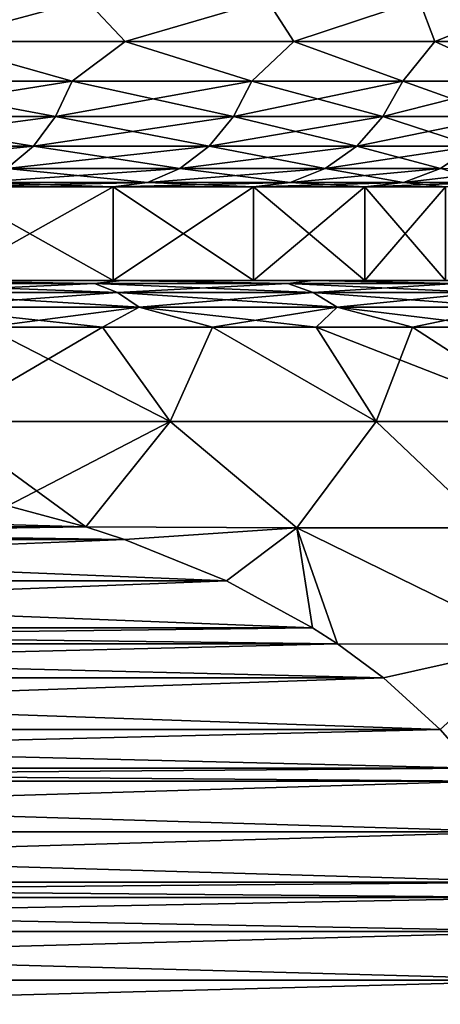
# Model space of a CAD drawing. Header units: metres. Extents: x -109 to 109, y -314 to 82.
# Tile 185 of 191: x 86.02 to 88.27, y 46.63 to 51.89. Entities that reach past the tile are written whole.
import ezdxf

# ---------------------------------------------------------------- set-up
doc = ezdxf.new("R2010")
doc.units = ezdxf.units.M
doc.layers.add('solid_504261_XXX', color=7, linetype='CONTINUOUS')

msp = doc.modelspace()

# ---------------------------------------------------------------- linework, layer by layer
at = {"layer": 'solid_504261_XXX'}
for points in [[(85.551437, 51.777477, 193.984619), (86.378128, 52, 193.167603), (85.268082, 52, 194.277649)], [(85.551437, 51.777477, 175.109375), (85.268082, 52, 174.816345), (86.378128, 52, 175.926392)], [(85.551437, 51.777477, 193.984619), (86.586868, 51.777477, 192.887115), (86.378128, 52, 193.167603)], [(86.586868, 51.777477, 176.206879), (85.551437, 51.777477, 175.109375), (86.378128, 52, 175.926392)], [(86.586868, 51.777477, 192.887115), (87.346275, 52, 191.931854), (86.378128, 52, 193.167603)], [(86.586868, 51.777477, 176.206879), (86.378128, 52, 175.926392), (87.346275, 52, 177.16214)], [(86.586868, 51.777477, 192.887115), (87.487892, 51.777477, 191.676834), (87.346275, 52, 191.931854)], [(87.487892, 51.777477, 177.41716), (86.586868, 51.777477, 176.206879), (87.346275, 52, 177.16214)], [(87.487892, 51.777477, 191.676834), (88.158424, 52, 190.588409), (87.346275, 52, 191.931854)], [(87.487892, 51.777477, 177.41716), (87.346275, 52, 177.16214), (88.158424, 52, 178.505585)], [(87.487892, 51.777477, 191.676834), (88.242317, 51.777477, 190.370132), (88.158424, 52, 190.588409)], [(88.242317, 51.777477, 178.723862), (87.487892, 51.777477, 177.41716), (88.158424, 52, 178.505585)], [(88.242317, 51.777477, 190.370132), (88.802704, 52, 189.156876), (88.158424, 52, 190.588409)], [(88.242317, 51.777477, 178.723862), (88.158424, 52, 178.505585), (88.802704, 52, 179.937119)], [(88.242317, 51.777477, 190.370132), (88.839943, 51.777477, 188.98468), (88.802704, 52, 189.156876)], [(88.839943, 51.777477, 180.109314), (88.242317, 51.777477, 178.723862), (88.802704, 52, 179.937119)], [(86.30394, 51.565914, 175.992142), (85.202362, 51.565914, 174.890564), (85.551437, 51.777477, 175.109375)], [(85.202362, 51.565914, 194.203445), (86.30394, 51.565914, 193.101868), (85.551437, 51.777477, 193.984619)], [(86.30394, 51.565914, 175.992142), (85.551437, 51.777477, 175.109375), (86.586868, 51.777477, 176.206879)], [(86.30394, 51.565914, 193.101868), (86.586868, 51.777477, 192.887115), (85.551437, 51.777477, 193.984619)], [(87.264709, 51.565914, 177.218475), (86.30394, 51.565914, 175.992142), (86.586868, 51.777477, 176.206879)], [(86.30394, 51.565914, 193.101868), (87.264709, 51.565914, 191.875534), (86.586868, 51.777477, 192.887115)], [(87.264709, 51.565914, 177.218475), (86.586868, 51.777477, 176.206879), (87.487892, 51.777477, 177.41716)], [(87.264709, 51.565914, 191.875534), (87.487892, 51.777477, 191.676834), (86.586868, 51.777477, 192.887115)], [(88.070656, 51.565914, 178.551666), (87.264709, 51.565914, 177.218475), (87.487892, 51.777477, 177.41716)], [(87.264709, 51.565914, 191.875534), (88.070656, 51.565914, 190.542328), (87.487892, 51.777477, 191.676834)], [(88.070656, 51.565914, 178.551666), (87.487892, 51.777477, 177.41716), (88.242317, 51.777477, 178.723862)], [(88.070656, 51.565914, 190.542328), (88.242317, 51.777477, 190.370132), (87.487892, 51.777477, 191.676834)], [(88.710022, 51.565914, 179.97229), (88.070656, 51.565914, 178.551666), (88.242317, 51.777477, 178.723862)], [(88.070656, 51.565914, 190.542328), (88.710022, 51.565914, 189.121719), (88.242317, 51.777477, 190.370132)], [(88.710022, 51.565914, 179.97229), (88.242317, 51.777477, 178.723862), (88.839943, 51.777477, 180.109314)], [(88.710022, 51.565914, 189.121719), (88.839943, 51.777477, 188.98468), (88.242317, 51.777477, 190.370132)], [(85.123238, 51.37616, 174.979874), (85.202362, 51.565914, 174.890564), (86.30394, 51.565914, 175.992142)], [(86.21463, 51.37616, 176.071259), (85.123238, 51.37616, 174.979874), (86.30394, 51.565914, 175.992142)], [(85.123238, 51.37616, 194.114136), (86.21463, 51.37616, 193.022736), (85.202362, 51.565914, 194.203445)], [(86.21463, 51.37616, 193.022736), (86.30394, 51.565914, 193.101868), (85.202362, 51.565914, 194.203445)], [(86.21463, 51.37616, 176.071259), (86.30394, 51.565914, 175.992142), (87.264709, 51.565914, 177.218475)], [(87.166512, 51.37616, 177.286255), (86.21463, 51.37616, 176.071259), (87.264709, 51.565914, 177.218475)], [(86.21463, 51.37616, 193.022736), (87.166512, 51.37616, 191.807755), (86.30394, 51.565914, 193.101868)], [(87.166512, 51.37616, 191.807755), (87.264709, 51.565914, 191.875534), (86.30394, 51.565914, 193.101868)], [(87.166512, 51.37616, 177.286255), (87.264709, 51.565914, 177.218475), (88.070656, 51.565914, 178.551666)], [(87.965004, 51.37616, 178.607117), (87.166512, 51.37616, 177.286255), (88.070656, 51.565914, 178.551666)], [(87.166512, 51.37616, 191.807755), (87.965004, 51.37616, 190.486877), (87.264709, 51.565914, 191.875534)], [(87.965004, 51.37616, 190.486877), (88.070656, 51.565914, 190.542328), (87.264709, 51.565914, 191.875534)], [(87.965004, 51.37616, 178.607117), (88.070656, 51.565914, 178.551666), (88.710022, 51.565914, 179.97229)], [(88.598457, 51.37616, 180.014603), (87.965004, 51.37616, 178.607117), (88.710022, 51.565914, 179.97229)], [(87.965004, 51.37616, 190.486877), (88.598457, 51.37616, 189.079407), (88.070656, 51.565914, 190.542328)], [(88.598457, 51.37616, 189.079407), (88.710022, 51.565914, 189.121719), (88.070656, 51.565914, 190.542328)], [(85.018074, 51.217751, 175.098572), (85.123238, 51.37616, 174.979874), (86.21463, 51.37616, 176.071259)], [(86.095924, 51.217751, 176.176422), (85.018074, 51.217751, 175.098572), (86.21463, 51.37616, 176.071259)], [(85.018074, 51.217751, 193.995422), (86.095924, 51.217751, 192.917572), (85.123238, 51.37616, 194.114136)], [(86.095924, 51.217751, 192.917572), (86.21463, 51.37616, 193.022736), (85.123238, 51.37616, 194.114136)], [(86.095924, 51.217751, 176.176422), (86.21463, 51.37616, 176.071259), (87.166512, 51.37616, 177.286255)], [(87.035995, 51.217751, 177.376343), (86.095924, 51.217751, 176.176422), (87.166512, 51.37616, 177.286255)], [(86.095924, 51.217751, 192.917572), (87.035995, 51.217751, 191.717667), (86.21463, 51.37616, 193.022736)], [(87.035995, 51.217751, 191.717667), (87.166512, 51.37616, 191.807755), (86.21463, 51.37616, 193.022736)], [(87.035995, 51.217751, 177.376343), (87.166512, 51.37616, 177.286255), (87.965004, 51.37616, 178.607117)], [(87.824577, 51.217751, 178.680817), (87.035995, 51.217751, 177.376343), (87.965004, 51.37616, 178.607117)], [(87.035995, 51.217751, 191.717667), (87.824577, 51.217751, 190.413177), (87.166512, 51.37616, 191.807755)], [(87.824577, 51.217751, 190.413177), (87.965004, 51.37616, 190.486877), (87.166512, 51.37616, 191.807755)], [(87.824577, 51.217751, 178.680817), (87.965004, 51.37616, 178.607117), (88.598457, 51.37616, 180.014603)], [(88.450172, 51.217751, 180.070831), (87.824577, 51.217751, 178.680817), (88.598457, 51.37616, 180.014603)], [(87.824577, 51.217751, 190.413177), (88.450172, 51.217751, 189.023163), (87.965004, 51.37616, 190.486877)], [(88.450172, 51.217751, 189.023163), (88.598457, 51.37616, 189.079407), (87.965004, 51.37616, 190.486877)], [(84.892151, 51.09864, 175.240707), (85.018074, 51.217751, 175.098572), (86.095924, 51.217751, 176.176422)], [(85.953789, 51.09864, 176.302353), (84.892151, 51.09864, 175.240707), (86.095924, 51.217751, 176.176422)], [(85.953789, 51.09864, 192.791656), (86.095924, 51.217751, 192.917572), (85.018074, 51.217751, 193.995422)], [(85.953789, 51.09864, 176.302353), (86.095924, 51.217751, 176.176422), (87.035995, 51.217751, 177.376343)], [(86.879723, 51.09864, 177.484207), (85.953789, 51.09864, 176.302353), (87.035995, 51.217751, 177.376343)], [(85.953789, 51.09864, 192.791656), (86.879723, 51.09864, 191.609787), (86.095924, 51.217751, 192.917572)], [(86.879723, 51.09864, 191.609787), (87.035995, 51.217751, 191.717667), (86.095924, 51.217751, 192.917572)], [(86.879723, 51.09864, 177.484207), (87.035995, 51.217751, 177.376343), (87.824577, 51.217751, 178.680817)], [(87.656441, 51.09864, 178.769058), (86.879723, 51.09864, 177.484207), (87.824577, 51.217751, 178.680817)], [(86.879723, 51.09864, 191.609787), (87.656441, 51.09864, 190.324936), (87.035995, 51.217751, 191.717667)], [(87.656441, 51.09864, 190.324936), (87.824577, 51.217751, 190.413177), (87.035995, 51.217751, 191.717667)], [(87.656441, 51.09864, 178.769058), (87.824577, 51.217751, 178.680817), (88.450172, 51.217751, 180.070831)], [(88.272629, 51.09864, 180.138168), (87.656441, 51.09864, 178.769058), (88.450172, 51.217751, 180.070831)], [(87.656441, 51.09864, 190.324936), (88.272629, 51.09864, 188.955826), (87.824577, 51.217751, 190.413177)], [(88.272629, 51.09864, 188.955826), (88.450172, 51.217751, 189.023163), (87.824577, 51.217751, 190.413177)], [(86.879723, 51.09864, 177.484207), (86.705536, 51.024822, 177.604431), (85.795372, 51.024822, 176.442688)], [(86.879723, 51.09864, 177.484207), (85.795372, 51.024822, 176.442688), (85.953789, 51.09864, 176.302353)], [(85.953789, 51.09864, 192.791656), (85.795372, 51.024822, 192.651306), (86.705536, 51.024822, 191.489563)], [(85.953789, 51.09864, 192.791656), (86.705536, 51.024822, 191.489563), (86.879723, 51.09864, 191.609787)], [(87.656441, 51.09864, 178.769058), (87.469032, 51.024822, 178.867416), (86.705536, 51.024822, 177.604431)], [(87.656441, 51.09864, 178.769058), (86.705536, 51.024822, 177.604431), (86.879723, 51.09864, 177.484207)], [(86.879723, 51.09864, 191.609787), (86.705536, 51.024822, 191.489563), (87.469032, 51.024822, 190.226578)], [(86.879723, 51.09864, 191.609787), (87.469032, 51.024822, 190.226578), (87.656441, 51.09864, 190.324936)], [(88.272629, 51.09864, 180.138168), (88.07473, 51.024822, 180.213226), (87.469032, 51.024822, 178.867416)], [(88.272629, 51.09864, 180.138168), (87.469032, 51.024822, 178.867416), (87.656441, 51.09864, 178.769058)], [(87.656441, 51.09864, 190.324936), (87.469032, 51.024822, 190.226578), (88.07473, 51.024822, 188.880783)], [(87.656441, 51.09864, 190.324936), (88.07473, 51.024822, 188.880783), (88.272629, 51.09864, 188.955826)], [(88.719292, 51.09864, 181.571564), (88.513794, 51.024822, 181.622223), (88.07473, 51.024822, 180.213226)], [(88.719292, 51.09864, 181.571564), (88.07473, 51.024822, 180.213226), (88.272629, 51.09864, 180.138168)], [(88.272629, 51.09864, 188.955826), (88.07473, 51.024822, 188.880783), (88.513794, 51.024822, 187.471771)], [(86.705536, 51.024822, 177.604431), (86.523323, 51, 177.730255), (85.629562, 51, 176.589447)], [(85.795372, 51.024822, 176.442688), (86.705536, 51.024822, 177.604431), (85.629562, 51, 176.589447)], [(85.795372, 51.024822, 192.651306), (85.629562, 51, 192.504547), (86.523323, 51, 191.363754)], [(86.705536, 51.024822, 191.489563), (85.795372, 51.024822, 192.651306), (86.523323, 51, 191.363754)], [(87.469032, 51.024822, 178.867416), (87.273026, 51, 178.970428), (86.523323, 51, 177.730255)], [(86.705536, 51.024822, 177.604431), (87.469032, 51.024822, 178.867416), (86.523323, 51, 177.730255)], [(86.705536, 51.024822, 191.489563), (86.523323, 51, 191.363754), (87.273026, 51, 190.123581)], [(87.469032, 51.024822, 190.226578), (86.705536, 51.024822, 191.489563), (87.273026, 51, 190.123581)], [(88.07473, 51.024822, 180.213226), (87.867699, 51, 180.291748), (87.273026, 51, 178.970428)], [(87.469032, 51.024822, 178.867416), (88.07473, 51.024822, 180.213226), (87.273026, 51, 178.970428)], [(87.469032, 51.024822, 190.226578), (87.273026, 51, 190.123581), (87.867699, 51, 188.802246)], [(88.07473, 51.024822, 188.880783), (87.469032, 51.024822, 190.226578), (87.867699, 51, 188.802246)], [(88.513794, 51.024822, 181.622223), (88.29879, 51, 181.675171), (87.867699, 51, 180.291748)], [(88.07473, 51.024822, 180.213226), (88.513794, 51.024822, 181.622223), (87.867699, 51, 180.291748)], [(88.07473, 51.024822, 188.880783), (87.867699, 51, 188.802246), (88.29879, 51, 187.418823)], [(88.513794, 51.024822, 187.471771), (88.07473, 51.024822, 188.880783), (88.29879, 51, 187.418823)], [(85.629631, 50.5, 176.589523), (85.629562, 51, 176.589447), (86.523323, 51, 177.730255)], [(86.5233, 50.5, 191.36377), (86.523323, 51, 191.363754), (85.629562, 51, 192.504547)], [(85.629631, 50.5, 192.504471), (86.5233, 50.5, 191.36377), (85.629562, 51, 192.504547)], [(86.5233, 50.5, 177.730225), (85.629631, 50.5, 176.589523), (86.523323, 51, 177.730255)], [(86.5233, 50.5, 177.730225), (86.523323, 51, 177.730255), (87.273026, 51, 178.970428)], [(87.272972, 50.5, 178.970322), (86.5233, 50.5, 177.730225), (87.273026, 51, 178.970428)], [(86.5233, 50.5, 191.36377), (87.272972, 50.5, 190.123672), (86.523323, 51, 191.363754)], [(87.272972, 50.5, 190.123672), (87.273026, 51, 190.123581), (86.523323, 51, 191.363754)], [(87.272972, 50.5, 178.970322), (87.273026, 51, 178.970428), (87.867699, 51, 180.291748)], [(87.867683, 50.5, 180.291748), (87.272972, 50.5, 178.970322), (87.867699, 51, 180.291748)], [(87.272972, 50.5, 190.123672), (87.867683, 50.5, 188.802261), (87.273026, 51, 190.123581)], [(87.867683, 50.5, 188.802261), (87.867699, 51, 188.802246), (87.273026, 51, 190.123581)], [(87.867683, 50.5, 180.291748), (87.867699, 51, 180.291748), (88.29879, 51, 181.675171)], [(88.298805, 50.5, 181.675217), (87.867683, 50.5, 180.291748), (88.29879, 51, 181.675171)], [(87.867683, 50.5, 188.802261), (88.298805, 50.5, 187.418793), (87.867699, 51, 188.802246)], [(88.298805, 50.5, 187.418793), (88.29879, 51, 187.418823), (87.867699, 51, 188.802246)], [(85.267532, 50.483723, 173.737823), (85.416893, 50.5, 174.092133), (86.423569, 50.483723, 174.770935)], [(86.423569, 50.483723, 194.323074), (85.416893, 50.5, 195.001862), (85.267532, 50.483723, 195.356171)], [(85.416893, 50.5, 195.001862), (86.571465, 50.5, 193.912964), (85.629631, 50.5, 192.504471)], [(85.416893, 50.5, 174.092133), (85.629631, 50.5, 176.589523), (86.5233, 50.5, 177.730225)], [(86.571465, 50.5, 175.181046), (85.416893, 50.5, 174.092133), (86.5233, 50.5, 177.730225)], [(86.423569, 50.483723, 174.770935), (85.416893, 50.5, 174.092133), (86.571465, 50.5, 175.181046)], [(86.423569, 50.483723, 194.323074), (86.571465, 50.5, 193.912964), (85.416893, 50.5, 195.001862)], [(86.571465, 50.5, 193.912964), (86.5233, 50.5, 191.36377), (85.629631, 50.5, 192.504471)], [(86.423569, 50.483723, 174.770935), (86.571465, 50.5, 175.181046), (87.456673, 50.483723, 175.926971)], [(87.456673, 50.483723, 193.167023), (86.571465, 50.5, 193.912964), (86.423569, 50.483723, 194.323074)], [(86.571465, 50.5, 193.912964), (87.272972, 50.5, 190.123672), (86.5233, 50.5, 191.36377)], [(86.571465, 50.5, 175.181046), (86.5233, 50.5, 177.730225), (87.272972, 50.5, 178.970322)], [(86.571465, 50.5, 193.912964), (87.591995, 50.5, 192.697128), (87.272972, 50.5, 190.123672)], [(87.591995, 50.5, 176.396881), (86.571465, 50.5, 175.181046), (87.272972, 50.5, 178.970322)], [(87.456673, 50.483723, 175.926971), (86.571465, 50.5, 175.181046), (87.591995, 50.5, 176.396881)], [(87.456673, 50.483723, 193.167023), (87.591995, 50.5, 192.697128), (86.571465, 50.5, 193.912964)], [(87.591995, 50.5, 192.697128), (87.867683, 50.5, 188.802261), (87.272972, 50.5, 190.123672)], [(87.591995, 50.5, 176.396881), (87.272972, 50.5, 178.970322), (87.867683, 50.5, 180.291748)], [(87.456673, 50.483723, 175.926971), (87.591995, 50.5, 176.396881), (88.353844, 50.483723, 177.191422)], [(88.353844, 50.483723, 191.902588), (87.591995, 50.5, 192.697128), (87.456673, 50.483723, 193.167023)], [(87.591995, 50.5, 192.697128), (88.464241, 50.5, 191.371292), (87.867683, 50.5, 188.802261)], [(87.591995, 50.5, 176.396881), (87.867683, 50.5, 180.291748), (88.298805, 50.5, 181.675217)], [(88.464241, 50.5, 177.722702), (87.591995, 50.5, 176.396881), (88.298805, 50.5, 181.675217)], [(88.353844, 50.483723, 177.191422), (87.591995, 50.5, 176.396881), (88.464241, 50.5, 177.722702)], [(88.353844, 50.483723, 191.902588), (88.464241, 50.5, 191.371292), (87.591995, 50.5, 192.697128)], [(88.464241, 50.5, 191.371292), (88.298805, 50.5, 187.418793), (87.867683, 50.5, 188.802261)], [(85.267532, 50.483723, 195.356171), (85.37603, 50.435352, 195.492233), (86.546623, 50.435352, 194.446121)], [(86.423569, 50.483723, 194.323074), (85.267532, 50.483723, 195.356171), (86.546623, 50.435352, 194.446121)], [(85.267532, 50.483723, 173.737823), (86.423569, 50.483723, 174.770935), (85.37603, 50.435352, 173.601776)], [(86.423569, 50.483723, 174.770935), (86.546623, 50.435352, 174.647873), (85.37603, 50.435352, 173.601776)], [(86.423569, 50.483723, 194.323074), (86.546623, 50.435352, 194.446121), (87.592728, 50.435352, 193.275528)], [(87.456673, 50.483723, 193.167023), (86.423569, 50.483723, 194.323074), (87.592728, 50.435352, 193.275528)], [(86.423569, 50.483723, 174.770935), (87.456673, 50.483723, 175.926971), (86.546623, 50.435352, 174.647873)], [(87.456673, 50.483723, 175.926971), (87.592728, 50.435352, 175.818466), (86.546623, 50.435352, 174.647873)], [(87.456673, 50.483723, 193.167023), (87.592728, 50.435352, 193.275528), (88.50119, 50.435352, 191.995163)], [(88.353844, 50.483723, 191.902588), (87.456673, 50.483723, 193.167023), (88.50119, 50.435352, 191.995163)], [(87.456673, 50.483723, 175.926971), (88.353844, 50.483723, 177.191422), (87.592728, 50.435352, 175.818466)], [(88.353844, 50.483723, 177.191422), (88.50119, 50.435352, 177.098831), (87.592728, 50.435352, 175.818466)], [(85.37603, 50.435352, 195.492233), (85.477333, 50.356464, 195.619263), (86.661514, 50.356464, 194.56102)], [(86.546623, 50.435352, 194.446121), (85.37603, 50.435352, 195.492233), (86.661514, 50.356464, 194.56102)], [(85.37603, 50.435352, 173.601776), (86.546623, 50.435352, 174.647873), (85.477333, 50.356464, 173.474731)], [(86.546623, 50.435352, 174.647873), (86.661514, 50.356464, 174.53299), (85.477333, 50.356464, 173.474731)], [(86.546623, 50.435352, 194.446121), (86.661514, 50.356464, 194.56102), (87.719765, 50.356464, 193.376831)], [(87.592728, 50.435352, 193.275528), (86.546623, 50.435352, 194.446121), (87.719765, 50.356464, 193.376831)], [(86.546623, 50.435352, 174.647873), (87.592728, 50.435352, 175.818466), (86.661514, 50.356464, 174.53299)], [(87.592728, 50.435352, 175.818466), (87.719765, 50.356464, 175.717163), (86.661514, 50.356464, 174.53299)], [(87.592728, 50.435352, 193.275528), (87.719765, 50.356464, 193.376831), (88.638771, 50.356464, 192.081619)], [(88.50119, 50.435352, 191.995163), (87.592728, 50.435352, 193.275528), (88.638771, 50.356464, 192.081619)], [(87.592728, 50.435352, 175.818466), (88.50119, 50.435352, 177.098831), (87.719765, 50.356464, 175.717163)], [(88.50119, 50.435352, 177.098831), (88.638771, 50.356464, 177.01239), (87.719765, 50.356464, 175.717163)], [(85.477333, 50.356464, 195.619263), (85.843987, 50.25, 195.506943), (86.465691, 50.25, 194.953674)], [(86.661514, 50.356464, 194.56102), (85.477333, 50.356464, 195.619263), (86.465691, 50.25, 194.953674)], [(85.477333, 50.356464, 173.474731), (86.661514, 50.356464, 174.53299), (85.843987, 50.25, 173.587051)], [(86.661514, 50.356464, 174.53299), (86.465691, 50.25, 174.140335), (85.843987, 50.25, 173.587051)], [(86.661514, 50.356464, 194.56102), (86.465691, 50.25, 194.953674), (87.054169, 50.25, 194.365189)], [(86.661514, 50.356464, 174.53299), (87.054169, 50.25, 174.728806), (86.465691, 50.25, 174.140335)], [(86.661514, 50.356464, 194.56102), (87.054169, 50.25, 194.365189), (87.607445, 50.25, 193.743484)], [(87.719765, 50.356464, 193.376831), (86.661514, 50.356464, 194.56102), (87.607445, 50.25, 193.743484)], [(86.661514, 50.356464, 174.53299), (87.719765, 50.356464, 175.717163), (87.054169, 50.25, 174.728806)], [(87.719765, 50.356464, 175.717163), (87.607445, 50.25, 175.35051), (87.054169, 50.25, 174.728806)], [(87.719765, 50.356464, 193.376831), (87.607445, 50.25, 193.743484), (88.123627, 50.25, 193.090668)], [(87.719765, 50.356464, 175.717163), (88.123627, 50.25, 176.003342), (87.607445, 50.25, 175.35051)], [(87.719765, 50.356464, 193.376831), (88.123627, 50.25, 193.090668), (88.600983, 50.25, 192.408936)], [(88.638771, 50.356464, 192.081619), (87.719765, 50.356464, 193.376831), (88.600983, 50.25, 192.408936)], [(87.719765, 50.356464, 175.717163), (88.638771, 50.356464, 177.01239), (88.123627, 50.25, 176.003342)], [(88.638771, 50.356464, 177.01239), (88.600983, 50.25, 176.685074), (88.123627, 50.25, 176.003342)], [(85.843987, 50.25, 195.506943), (85.605583, 49.746708, 196.331161), (86.827164, 49.746708, 195.293533)], [(86.465691, 50.25, 174.140335), (86.827164, 49.746708, 173.800461), (85.605583, 49.746708, 172.762848)], [(85.843987, 50.25, 173.587051), (86.465691, 50.25, 174.140335), (85.605583, 49.746708, 172.762848)], [(86.465691, 50.25, 194.953674), (85.843987, 50.25, 195.506943), (86.827164, 49.746708, 195.293533)], [(87.054169, 50.25, 194.365189), (86.465691, 50.25, 194.953674), (86.827164, 49.746708, 195.293533)], [(86.465691, 50.25, 174.140335), (87.054169, 50.25, 174.728806), (86.827164, 49.746708, 173.800461)], [(87.054169, 50.25, 194.365189), (86.827164, 49.746708, 195.293533), (87.92939, 49.746708, 194.129929)], [(87.054169, 50.25, 174.728806), (87.92939, 49.746708, 174.964081), (86.827164, 49.746708, 173.800461)], [(87.607445, 50.25, 193.743484), (87.054169, 50.25, 194.365189), (87.92939, 49.746708, 194.129929)], [(87.054169, 50.25, 174.728806), (87.607445, 50.25, 175.35051), (87.92939, 49.746708, 174.964081)], [(87.607445, 50.25, 193.743484), (87.92939, 49.746708, 194.129929), (88.899353, 49.746708, 192.853958)], [(88.123627, 50.25, 193.090668), (87.607445, 50.25, 193.743484), (88.899353, 49.746708, 192.853958)], [(87.607445, 50.25, 175.35051), (88.123627, 50.25, 176.003342), (87.92939, 49.746708, 174.964081)], [(88.123627, 50.25, 176.003342), (88.899353, 49.746708, 176.240036), (87.92939, 49.746708, 174.964081)], [(88.600983, 50.25, 192.408936), (88.123627, 50.25, 193.090668), (88.899353, 49.746708, 192.853958)], [(88.123627, 50.25, 176.003342), (88.600983, 50.25, 176.685074), (88.899353, 49.746708, 176.240036)], [(86.376678, 49.182835, 196.250366), (86.827164, 49.746708, 195.293533), (85.605583, 49.746708, 196.331161)], [(85.959259, 49.295853, 196.491364), (86.376678, 49.182835, 196.250366), (85.605583, 49.746708, 196.331161)], [(85.959267, 49.295853, 172.602646), (85.605583, 49.746708, 172.762848), (86.827164, 49.746708, 173.800461)], [(86.376678, 49.182835, 172.843628), (85.959267, 49.295853, 172.602646), (86.827164, 49.746708, 173.800461)], [(86.376678, 49.182835, 196.250366), (87.504311, 49.178066, 195.216995), (86.827164, 49.746708, 195.293533)], [(87.504303, 49.178066, 173.877014), (86.376678, 49.182835, 172.843628), (86.827164, 49.746708, 173.800461)], [(87.504311, 49.178066, 195.216995), (87.92939, 49.746708, 194.129929), (86.827164, 49.746708, 195.293533)], [(87.504303, 49.178066, 173.877014), (86.827164, 49.746708, 173.800461), (87.92939, 49.746708, 174.964081)], [(88.527184, 49.178066, 175.029007), (87.504303, 49.178066, 173.877014), (87.92939, 49.746708, 174.964081)], [(87.504311, 49.178066, 195.216995), (88.527184, 49.178066, 194.064987), (87.92939, 49.746708, 194.129929)], [(88.527184, 49.178066, 194.064987), (88.899353, 49.746708, 192.853958), (87.92939, 49.746708, 194.129929)], [(88.527184, 49.178066, 175.029007), (87.92939, 49.746708, 174.964081), (88.899353, 49.746708, 176.240036)], [(85.959259, 49.295853, 196.491364), (81.91832, 49.182835, 198.824402), (86.376678, 49.182835, 196.250366)], [(86.376678, 49.182835, 172.843628), (81.91832, 49.182835, 170.269608), (82.335724, 49.295849, 170.51059)], [(86.376678, 49.182835, 172.843628), (82.335724, 49.295849, 170.51059), (85.959267, 49.295853, 172.602646)], [(86.583618, 49.115196, 172.963104), (81.71138, 49.115196, 170.150131), (81.91832, 49.182835, 170.269608)], [(86.376678, 49.182835, 196.250366), (81.91832, 49.182835, 198.824402), (81.711388, 49.115196, 198.943878)], [(86.583611, 49.1152, 196.13089), (86.376678, 49.182835, 196.250366), (81.711388, 49.115196, 198.943878)], [(86.583618, 49.115196, 172.963104), (81.91832, 49.182835, 170.269608), (86.376678, 49.182835, 172.843628)], [(86.583618, 49.115196, 172.963104), (86.376678, 49.182835, 172.843628), (87.504303, 49.178066, 173.877014)], [(86.583611, 49.1152, 196.13089), (87.504311, 49.178066, 195.216995), (86.376678, 49.182835, 196.250366)], [(87.127686, 48.893906, 195.816772), (87.504311, 49.178066, 195.216995), (86.583611, 49.1152, 196.13089)], [(87.127686, 48.893902, 173.277237), (86.583618, 49.115196, 172.963104), (87.504303, 49.178066, 173.877014)], [(87.127686, 48.893902, 173.277237), (87.504303, 49.178066, 173.877014), (87.588753, 48.64328, 173.543427)], [(87.127686, 48.893906, 195.816772), (87.588753, 48.64328, 195.550568), (87.504311, 49.178066, 195.216995)], [(88.773643, 48.555901, 174.800156), (87.504303, 49.178066, 173.877014), (88.527184, 49.178066, 175.029007)], [(87.722046, 48.556458, 173.620377), (87.504303, 49.178066, 173.877014), (88.773643, 48.555901, 174.800156)], [(87.588753, 48.64328, 173.543427), (87.504303, 49.178066, 173.877014), (87.722046, 48.556458, 173.620377)], [(88.773643, 48.555901, 194.293839), (88.527184, 49.178066, 194.064987), (87.504311, 49.178066, 195.216995)], [(87.722046, 48.556458, 195.473618), (88.773643, 48.555901, 194.293839), (87.504311, 49.178066, 195.216995)], [(87.588753, 48.64328, 195.550568), (87.722046, 48.556458, 195.473618), (87.504311, 49.178066, 195.216995)], [(86.583611, 49.1152, 196.13089), (81.711388, 49.115196, 198.943878), (81.167313, 48.893906, 199.257996)], [(87.127686, 48.893906, 195.816772), (86.583611, 49.1152, 196.13089), (81.167313, 48.893906, 199.257996)], [(87.127686, 48.893902, 173.277237), (81.167313, 48.893902, 169.835999), (81.71138, 49.115196, 170.150131)], [(87.127686, 48.893902, 173.277237), (81.71138, 49.115196, 170.150131), (86.583618, 49.115196, 172.963104)], [(87.588753, 48.64328, 173.543427), (80.706245, 48.64328, 169.569809), (81.167313, 48.893902, 169.835999)], [(87.127686, 48.893906, 195.816772), (81.167313, 48.893906, 199.257996), (80.706253, 48.64328, 199.524185)], [(87.127686, 48.893906, 195.816772), (80.706253, 48.64328, 199.524185), (87.588753, 48.64328, 195.550568)], [(87.127686, 48.893902, 173.277237), (87.588753, 48.64328, 173.543427), (81.167313, 48.893902, 169.835999)], [(87.588753, 48.64328, 195.550568), (80.706253, 48.64328, 199.524185), (80.57296, 48.556458, 199.601151)], [(87.588753, 48.64328, 195.550568), (80.57296, 48.556458, 199.601151), (87.722046, 48.556458, 195.473618)], [(87.722046, 48.556458, 173.620377), (80.57296, 48.556458, 169.492859), (80.706245, 48.64328, 169.569809)], [(87.588753, 48.64328, 173.543427), (87.722046, 48.556458, 173.620377), (80.706245, 48.64328, 169.569809)], [(87.722046, 48.556458, 195.473618), (80.57296, 48.556458, 199.601151), (80.32708, 48.374889, 199.743103)], [(87.967918, 48.374889, 195.331665), (87.722046, 48.556458, 195.473618), (80.32708, 48.374889, 199.743103)], [(87.967918, 48.374893, 173.762344), (80.32708, 48.374893, 169.350906), (80.57296, 48.556458, 169.492859)], [(87.967918, 48.374893, 173.762344), (80.57296, 48.556458, 169.492859), (87.722046, 48.556458, 173.620377)], [(87.967918, 48.374889, 195.331665), (88.773643, 48.555901, 194.293839), (87.722046, 48.556458, 195.473618)], [(87.967918, 48.374893, 173.762344), (87.722046, 48.556458, 173.620377), (88.773643, 48.555901, 174.800156)], [(88.270584, 48.099194, 195.156921), (88.773643, 48.555901, 194.293839), (87.967918, 48.374889, 195.331665)], [(87.967918, 48.374893, 173.762344), (88.773643, 48.555901, 174.800156), (88.270584, 48.099194, 173.937088)], [(88.270584, 48.099194, 195.156921), (88.452972, 47.891918, 195.05162), (88.773643, 48.555901, 194.293839)], [(88.773643, 48.555901, 174.800156), (88.452972, 47.891918, 174.042389), (88.270584, 48.099194, 173.937088)], [(87.967918, 48.374889, 195.331665), (80.32708, 48.374889, 199.743103), (80.024414, 48.099194, 199.917847)], [(88.270584, 48.099194, 195.156921), (87.967918, 48.374889, 195.331665), (80.024414, 48.099194, 199.917847)], [(88.270584, 48.099194, 173.937088), (80.024422, 48.099194, 169.176163), (80.32708, 48.374893, 169.350906)], [(87.967918, 48.374893, 173.762344), (88.270584, 48.099194, 173.937088), (80.32708, 48.374893, 169.350906)], [(88.270584, 48.099194, 195.156921), (80.024414, 48.099194, 199.917847), (79.842033, 47.891918, 200.023148)], [(88.270584, 48.099194, 195.156921), (79.842033, 47.891918, 200.023148), (88.452972, 47.891918, 195.05162)], [(88.452972, 47.891918, 174.042389), (79.842033, 47.891918, 169.070862), (80.024422, 48.099194, 169.176163)], [(88.270584, 48.099194, 173.937088), (88.452972, 47.891918, 174.042389), (80.024422, 48.099194, 169.176163)], [(88.452972, 47.891918, 195.05162), (79.842033, 47.891918, 200.023148), (79.78933, 47.823612, 200.053574)], [(88.505669, 47.823612, 195.021194), (88.452972, 47.891918, 195.05162), (79.78933, 47.823612, 200.053574)], [(88.505669, 47.823616, 174.072815), (79.78933, 47.823616, 169.040421), (79.842033, 47.891918, 169.070862)], [(88.505669, 47.823616, 174.072815), (79.842033, 47.891918, 169.070862), (88.452972, 47.891918, 174.042389)], [(88.683617, 47.551414, 174.175552), (79.611382, 47.551414, 168.937698), (79.78933, 47.823616, 169.040421)], [(88.505669, 47.823612, 195.021194), (79.78933, 47.823612, 200.053574), (79.611382, 47.551411, 200.156311)], [(88.683617, 47.551411, 194.918457), (88.505669, 47.823612, 195.021194), (79.611382, 47.551411, 200.156311)], [(88.683617, 47.551414, 174.175552), (79.78933, 47.823616, 169.040421), (88.505669, 47.823616, 174.072815)], [(88.813354, 47.283516, 174.250458), (79.481644, 47.283516, 168.862793), (79.611382, 47.551414, 168.937698)], [(88.683617, 47.551411, 194.918457), (79.611382, 47.551411, 200.156311), (79.481644, 47.283516, 200.231216)], [(88.683617, 47.551411, 194.918457), (79.481644, 47.283516, 200.231216), (88.813354, 47.283516, 194.843552)], [(88.683617, 47.551414, 174.175552), (88.813354, 47.283516, 174.250458), (79.611382, 47.551414, 168.937698)], [(88.813354, 47.283516, 194.843552), (79.481644, 47.283516, 200.231216), (79.449974, 47.200981, 200.249496)], [(88.813354, 47.283516, 194.843552), (79.449974, 47.200981, 200.249496), (88.845024, 47.200981, 194.825272)], [(88.845024, 47.200981, 174.268738), (79.449974, 47.200981, 168.844498), (79.481644, 47.283516, 168.862793)], [(88.813354, 47.283516, 174.250458), (88.845024, 47.200981, 174.268738), (79.481644, 47.283516, 168.862793)], [(88.845024, 47.200981, 194.825272), (79.449974, 47.200981, 200.249496), (79.393494, 47.0196, 200.282104)], [(88.901505, 47.0196, 194.792648), (88.845024, 47.200981, 194.825272), (79.393494, 47.0196, 200.282104)], [(88.901505, 47.0196, 174.301346), (79.393494, 47.0196, 168.81189), (79.449974, 47.200981, 168.844498)], [(88.901505, 47.0196, 174.301346), (79.449974, 47.200981, 168.844498), (88.845024, 47.200981, 174.268738)], [(88.901505, 47.0196, 194.792648), (79.393494, 47.0196, 200.282104), (79.342422, 46.759094, 200.311584)], [(88.952576, 46.75909, 194.763168), (88.901505, 47.0196, 194.792648), (79.342422, 46.759094, 200.311584)], [(88.952576, 46.759094, 174.330826), (79.342422, 46.759094, 168.78241), (79.393494, 47.0196, 168.81189)], [(88.952576, 46.759094, 174.330826), (79.393494, 47.0196, 168.81189), (88.901505, 47.0196, 174.301346)], [(79.342422, 46.759094, 168.78241), (88.969322, 46.5, 174.3405), (79.325676, 46.5, 168.772736)], [(88.952576, 46.75909, 194.763168), (79.342422, 46.759094, 200.311584), (79.325676, 46.5, 200.321259)], [(88.952576, 46.75909, 194.763168), (79.325676, 46.5, 200.321259), (88.969322, 46.5, 194.753494)], [(88.952576, 46.759094, 174.330826), (88.969322, 46.5, 174.3405), (79.342422, 46.759094, 168.78241)]]:
    msp.add_3dface(points, dxfattribs=at)

doc.saveas('drawing.dxf')
